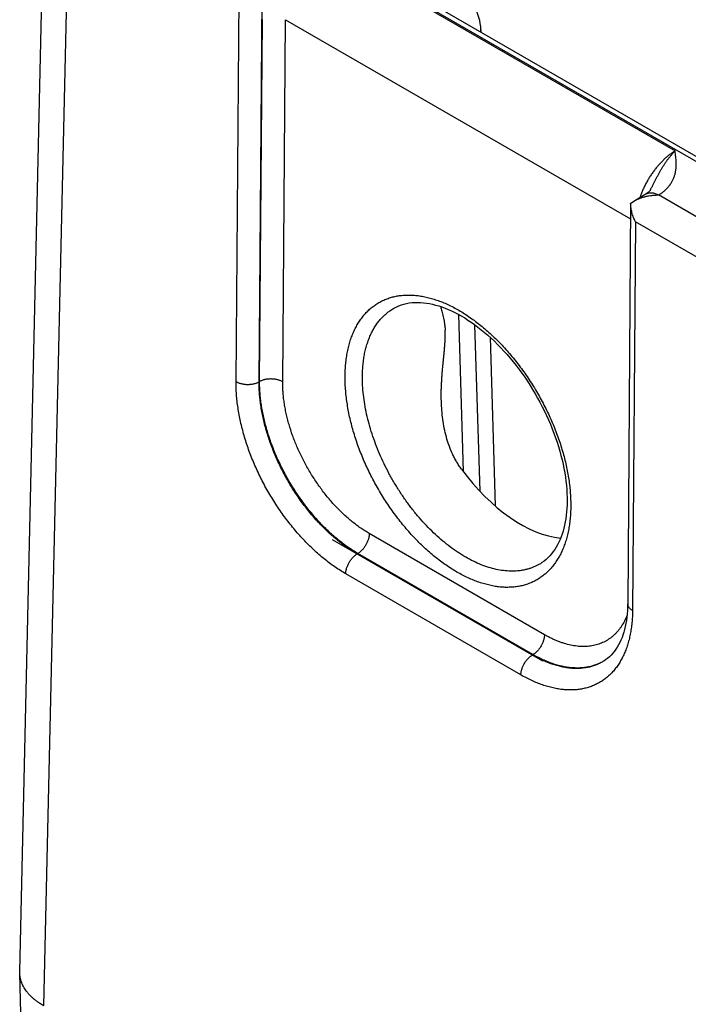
# Model space of a CAD drawing. Header units: inches. Extents: x 0 to 34, y 0 to 22.
# Tile 61 of 124: x 21.448 to 22.26, y 16.611 to 17.806. Entities that reach past the tile are written whole.
import ezdxf

# ---------------------------------------------------------------- set-up
doc = ezdxf.new("R2010")
doc.units = ezdxf.units.IN
doc.header["$LTSCALE"] = 1.87
doc.header["$MEASUREMENT"] = 0
doc.linetypes.add('CENTER', pattern=[0.6, 0.375, -0.075, 0.075, -0.075])
doc.layers.get('0').update_dxf_attribs({"linetype": 'CONTINUOUS'})
doc.layers.add('02___PRT_ALL_AXES', color=7, linetype='CONTINUOUS')

msp = doc.modelspace()

# ---------------------------------------------------------------- linework, layer by layer
at = {"color": 7, "linetype": 'CONTINUOUS'}
for p, q in [((21.4479, 16.6502), (21.4786, 17.9993)), ((21.4772, 16.6087), (21.5079, 17.9575)), ((21.711, 17.9559), (26.9423, 14.9354)), ((21.7205, 17.9568), (26.9518, 14.9363)), ((21.8211, 17.8905), (22.2435, 17.6466)), ((21.7106, 17.3666), (21.7142, 17.8384)), ((21.7386, 17.3663), (21.7422, 17.838)), ((21.7391, 17.3666), (21.7425, 17.8062)), ((21.7672, 17.3663), (21.7705, 17.8059)), ((21.7705, 17.8059), (22.1895, 17.564)), ((22.0077, 17.7936), (22.0078, 17.7909)), ((22.1896, 17.5829), (22.1935, 17.5856)), ((22.1935, 17.5856), (22.2081, 17.5943)), ((22.3861, 17.4992), (22.2235, 17.5931)), ((22.1896, 17.5828), (22.186, 17.0968)), ((22.1954, 17.5606), (22.1919, 17.0887)), ((22.3718, 17.4587), (22.1954, 17.5606)), ((21.9804, 17.4482), (21.9862, 17.2576)), ((22.0002, 17.4356), (22.0063, 17.2336)), ((22.019, 17.4203), (22.0252, 17.2156)), ((21.7391, 17.3666), (21.7386, 17.3663)), ((22.0849, 17.0593), (21.8723, 17.1821)), ((21.8584, 17.1578), (21.8576, 17.1574)), ((22.0703, 17.0346), (21.8576, 17.1574)), ((22.071, 17.0351), (21.8584, 17.1578)), ((22.0564, 17.0104), (21.8437, 17.1332)), ((22.071, 17.0351), (22.0703, 17.0346)), ((21.4479, 16.6484), (21.4479, 16.6502)), ((21.4661, 16.0474), (21.4479, 16.6484))]:
    msp.add_line(p, q, dxfattribs=at)
for points in [[(22.2138, 17.5997), (22.2136, 17.5994), (22.2134, 17.599), (22.2132, 17.5987), (22.2129, 17.5983), (22.2125, 17.5979), (22.2121, 17.5974), (22.2117, 17.597), (22.2112, 17.5965), (22.2106, 17.5961), (22.21, 17.5956), (22.2094, 17.5952), (22.2087, 17.5947), (22.2081, 17.5943)], [(21.903, 17.456), (21.9051, 17.4571), (21.9081, 17.4585), (21.9112, 17.4596), (21.9144, 17.4606), (21.9176, 17.4614), (21.9209, 17.462), (21.9242, 17.4624), (21.9276, 17.4626), (21.9311, 17.4627), (21.9346, 17.4626), (21.9381, 17.4623), (21.9417, 17.4618), (21.9453, 17.4612), (21.949, 17.4605), (21.9528, 17.4595), (21.9566, 17.4584), (21.9604, 17.4572), (21.9643, 17.4557), (21.9682, 17.4541), (21.9721, 17.4524), (21.9761, 17.4505), (21.98, 17.4484), (21.984, 17.4462), (21.9881, 17.4438), (21.9921, 17.4412), (21.9961, 17.4385), (22.0002, 17.4357), (22.0042, 17.4327), (22.0083, 17.4295), (22.0123, 17.4262), (22.0163, 17.4228), (22.0202, 17.4192), (22.0242, 17.4155), (22.0281, 17.4116), (22.032, 17.4076), (22.0358, 17.4036), (22.0396, 17.3993), (22.0433, 17.395), (22.047, 17.3906), (22.0506, 17.386), (22.0541, 17.3814), (22.0576, 17.3767), (22.061, 17.3718), (22.0643, 17.3669), (22.0675, 17.362), (22.0706, 17.3569), (22.0737, 17.3518), (22.0766, 17.3466), (22.0795, 17.3414), (22.0822, 17.3361), (22.0849, 17.3308), (22.0874, 17.3255), (22.0899, 17.3201), (22.0922, 17.3147), (22.0944, 17.3093), (22.0965, 17.3038), (22.0984, 17.2984), (22.1003, 17.293), (22.102, 17.2876), (22.1036, 17.2822), (22.105, 17.2768), (22.1064, 17.2715), (22.1076, 17.2662), (22.1086, 17.2609), (22.1096, 17.2557), (22.1104, 17.2506), (22.1111, 17.2455), (22.1116, 17.2404), (22.112, 17.2355), (22.1123, 17.2306), (22.1125, 17.2258), (22.1125, 17.2213)], [(22.1125, 17.2213), (22.1124, 17.217), (22.1122, 17.2126), (22.1119, 17.2084), (22.1114, 17.2042), (22.1109, 17.2001), (22.1102, 17.1962), (22.1094, 17.1923), (22.1086, 17.1886), (22.1076, 17.185), (22.1064, 17.1814), (22.1052, 17.178), (22.1039, 17.1747), (22.1025, 17.1716), (22.1009, 17.1685), (22.0993, 17.1656), (22.0975, 17.1628), (22.0957, 17.1601), (22.0937, 17.1575), (22.0916, 17.1551), (22.0893, 17.1528), (22.087, 17.1506), (22.0845, 17.1486), (22.0819, 17.1468), (22.08, 17.1455)], [(22.186, 17.0968), (22.1859, 17.0927), (22.1857, 17.0886), (22.1854, 17.0845), (22.185, 17.0805), (22.1845, 17.0766), (22.1838, 17.0729), (22.1831, 17.0692), (22.1822, 17.0657), (22.1813, 17.0622), (22.1802, 17.0589), (22.1791, 17.0557), (22.1778, 17.0527), (22.1764, 17.0497), (22.175, 17.0469), (22.1734, 17.0442), (22.1717, 17.0416), (22.1699, 17.0391), (22.168, 17.0367), (22.166, 17.0345), (22.1638, 17.0324), (22.1615, 17.0304), (22.1591, 17.0286), (22.157, 17.0272)]]:
    msp.add_lwpolyline(points, dxfattribs=at)
for centre, radius, start, end in [((21.9478, 17.7918), 0.06, 1.7318, 59.9984), ((21.9877, 17.793), 0.0201, 354.3428, 1.7241), ((22.1276, 17.0767), 0.0575, 300.7165, 301.236)]:
    msp.add_arc(centre, radius, start, end, dxfattribs=at)
msp.add_ellipse((22.0538, 17.3368), major_axis=(-0.0909, 0.1521), ratio=0.567168, start_param=-4.54207, end_param=-3.534767, dxfattribs=at)
for points, knots in [([(22.2435, 17.6466), (22.2424, 17.6459), (22.2402, 17.6445), (22.2369, 17.6421), (22.2336, 17.6395), (22.2304, 17.6366), (22.2273, 17.6335), (22.2242, 17.6302), (22.2212, 17.6268), (22.2184, 17.6231), (22.2156, 17.6193), (22.213, 17.6154), (22.2105, 17.6113), (22.2081, 17.6071), (22.206, 17.6029), (22.204, 17.5986), (22.2022, 17.5942), (22.2011, 17.5913), (22.2006, 17.5898)], [0, 0, 0, 0, 0.05415, 0.110121, 0.167813, 0.227103, 0.28785, 0.349895, 0.413068, 0.477184, 0.542052, 0.607471, 0.673238, 0.739145, 0.804981, 0.870539, 0.935613, 1, 1, 1, 1]), ([(22.2138, 17.5997), (22.2144, 17.6009), (22.2155, 17.6031), (22.2172, 17.6065), (22.2189, 17.6099), (22.2206, 17.6133), (22.2224, 17.6165), (22.2238, 17.6192), (22.225, 17.6214), (22.2259, 17.6229), (22.2269, 17.6245), (22.2278, 17.626), (22.2287, 17.6275), (22.2297, 17.629), (22.2306, 17.6304), (22.2316, 17.6319), (22.2325, 17.6333), (22.2335, 17.6346), (22.2345, 17.636), (22.2358, 17.6377), (22.2371, 17.6394), (22.2385, 17.641), (22.2395, 17.6422), (22.2405, 17.6434), (22.2418, 17.6448), (22.2428, 17.6459), (22.2435, 17.6466)], [0, 0, 0, 0, 0.068622, 0.136902, 0.204748, 0.272068, 0.338771, 0.40474, 0.437411, 0.469855, 0.502066, 0.534033, 0.565732, 0.597143, 0.628254, 0.659057, 0.689542, 0.719698, 0.749503, 0.778936, 0.836664, 0.864945, 0.89282, 0.920268, 0.947282, 1, 1, 1, 1]), ([(22.2235, 17.5931), (22.2239, 17.5933), (22.2246, 17.5937), (22.2256, 17.5944), (22.2266, 17.5951), (22.2276, 17.5957), (22.2285, 17.5964), (22.2297, 17.5974), (22.2317, 17.5991), (22.2338, 17.6011), (22.2357, 17.6032), (22.2369, 17.6048), (22.2381, 17.6064), (22.2392, 17.6081), (22.2401, 17.6098), (22.241, 17.6115), (22.2418, 17.6132), (22.2424, 17.6149), (22.243, 17.6167), (22.2435, 17.6184), (22.2439, 17.6202), (22.2442, 17.6219), (22.2445, 17.6237), (22.2447, 17.6254), (22.2448, 17.6272), (22.2449, 17.6296), (22.2449, 17.6325), (22.2447, 17.636), (22.2444, 17.6396), (22.244, 17.6431), (22.2437, 17.6454), (22.2435, 17.6466)], [0, 0, 0, 0, 0.020017, 0.03978, 0.059279, 0.078529, 0.097535, 0.116299, 0.153108, 0.223981, 0.258156, 0.291554, 0.324235, 0.356263, 0.387701, 0.418617, 0.449076, 0.479141, 0.508875, 0.538335, 0.567574, 0.596639, 0.625574, 0.654418, 0.683199, 0.711947, 0.76941, 0.826926, 0.884538, 0.942242, 1, 1, 1, 1]), ([(22.2081, 17.5943), (22.2083, 17.5945), (22.2088, 17.5947), (22.2097, 17.5951), (22.2105, 17.5954), (22.2114, 17.5956), (22.2123, 17.5958), (22.2135, 17.5959), (22.2151, 17.5959), (22.2172, 17.5956), (22.2192, 17.595), (22.2213, 17.5942), (22.2227, 17.5935), (22.2234, 17.5931)], [0, 0, 0, 0, 0.054158, 0.108566, 0.16347, 0.219102, 0.27568, 0.333402, 0.452882, 0.578736, 0.711689, 0.852099, 1, 1, 1, 1]), ([(22.1935, 17.5856), (22.1946, 17.5863), (22.1968, 17.5875), (22.2004, 17.589), (22.204, 17.5903), (22.2078, 17.5913), (22.2117, 17.5921), (22.2149, 17.5926), (22.2176, 17.5928), (22.2196, 17.593), (22.2215, 17.5931), (22.2229, 17.5931), (22.2235, 17.5931)], [0, 0, 0, 0, 0.120924, 0.243645, 0.367791, 0.493041, 0.619116, 0.745774, 0.809258, 0.872807, 0.936396, 1, 1, 1, 1]), ([(22.1954, 17.5606), (22.1949, 17.5615), (22.1941, 17.5632), (22.193, 17.5659), (22.192, 17.5687), (22.1912, 17.5715), (22.1905, 17.5743), (22.19, 17.5772), (22.1897, 17.58), (22.1896, 17.582), (22.1896, 17.5829)], [0, 0, 0, 0, 0.125341, 0.250868, 0.37644, 0.501918, 0.627161, 0.752025, 0.876356, 1, 1, 1, 1]), ([(21.8429, 17.3733), (21.843, 17.3759), (21.8431, 17.3809), (21.8437, 17.3884), (21.8445, 17.3957), (21.8457, 17.4027), (21.8473, 17.4095), (21.8491, 17.416), (21.8509, 17.4212), (21.8525, 17.4252), (21.8542, 17.429), (21.8565, 17.4336), (21.8596, 17.4388), (21.863, 17.4437), (21.8666, 17.4482), (21.8705, 17.4524), (21.8747, 17.4562), (21.8792, 17.4595), (21.8839, 17.4625), (21.8888, 17.4651), (21.8939, 17.4672), (21.8993, 17.469), (21.9048, 17.4703), (21.9106, 17.4712), (21.9164, 17.4716), (21.9225, 17.4717), (21.9287, 17.4713), (21.935, 17.4705), (21.9414, 17.4692), (21.9479, 17.4675), (21.9544, 17.4655), (21.9611, 17.463), (21.9678, 17.4601), (21.9745, 17.4568), (21.9812, 17.4531), (21.9879, 17.449), (21.9946, 17.4445), (22.0013, 17.4397), (22.0079, 17.4346), (22.0144, 17.4291), (22.0209, 17.4233), (22.0272, 17.4171), (22.0335, 17.4107), (22.0396, 17.404), (22.0456, 17.397), (22.0514, 17.3898), (22.057, 17.3824), (22.0625, 17.3747), (22.0678, 17.3668), (22.0728, 17.3588), (22.0776, 17.3506), (22.0822, 17.3423), (22.0866, 17.3339), (22.0907, 17.3254), (22.0945, 17.3167), (22.098, 17.3081), (22.1013, 17.2994), (22.1043, 17.2907), (22.1069, 17.282), (22.1093, 17.2733), (22.1114, 17.2647), (22.1131, 17.2562), (22.1145, 17.2477), (22.1156, 17.2394), (22.1164, 17.2312), (22.1168, 17.2231), (22.1169, 17.2178), (22.1169, 17.2151)], [0, 0, 0, 0, 0.015722, 0.031052, 0.045986, 0.060522, 0.074664, 0.088417, 0.101794, 0.108347, 0.114812, 0.12749, 0.139855, 0.151939, 0.163779, 0.175415, 0.186893, 0.198263, 0.209575, 0.220883, 0.232239, 0.243695, 0.2553, 0.267101, 0.279139, 0.291452, 0.304073, 0.317029, 0.330342, 0.344028, 0.358101, 0.372568, 0.387432, 0.402694, 0.418348, 0.434388, 0.450802, 0.467578, 0.4847, 0.50215, 0.519907, 0.537949, 0.556253, 0.574794, 0.593544, 0.612477, 0.631564, 0.650776, 0.670082, 0.689452, 0.708857, 0.728264, 0.747643, 0.766963, 0.786193, 0.805305, 0.824267, 0.843053, 0.861633, 0.879981, 0.898072, 0.915882, 0.933389, 0.950571, 0.967411, 0.983892, 1, 1, 1, 1]), ([(21.864, 17.3731), (21.864, 17.3755), (21.8641, 17.3803), (21.8647, 17.3873), (21.8655, 17.3941), (21.8666, 17.4006), (21.8681, 17.407), (21.8699, 17.413), (21.8716, 17.4179), (21.8731, 17.4216), (21.8747, 17.4252), (21.8769, 17.4295), (21.8798, 17.4343), (21.8831, 17.4388), (21.8865, 17.443), (21.8903, 17.4468), (21.8942, 17.4503), (21.8985, 17.4534), (21.9014, 17.4552), (21.903, 17.456)], [0, 0, 0, 0, 0.075146, 0.148392, 0.219714, 0.289109, 0.356591, 0.422195, 0.48598, 0.517219, 0.548036, 0.608455, 0.667377, 0.724961, 0.781392, 0.836876, 0.891641, 0.94593, 1, 1, 1, 1]), ([(21.9588, 17.4577), (21.9591, 17.4567), (21.9596, 17.4548), (21.9604, 17.4518), (21.9613, 17.4487), (21.9621, 17.4453), (21.9628, 17.4423), (21.9632, 17.4398), (21.9635, 17.4378), (21.9638, 17.4357), (21.9641, 17.4336), (21.9643, 17.4314), (21.9644, 17.4299), (21.9644, 17.4291)], [0, 0, 0, 0, 0.100346, 0.20641, 0.318724, 0.437952, 0.564886, 0.631518, 0.700401, 0.771633, 0.845287, 0.921408, 1, 1, 1, 1]), ([(21.9598, 17.3427), (21.9597, 17.3465), (21.9596, 17.3521), (21.9598, 17.3597), (21.9601, 17.3653), (21.9604, 17.3709), (21.9608, 17.3765), (21.9613, 17.3821), (21.9618, 17.3877), (21.9624, 17.3932), (21.9629, 17.3986), (21.9635, 17.404), (21.9639, 17.4093), (21.9643, 17.4145), (21.9645, 17.4196), (21.9646, 17.4244), (21.9645, 17.4276), (21.9644, 17.4291)], [0, 0, 0, 0, 0.130679, 0.19596, 0.261164, 0.326254, 0.391186, 0.4559, 0.520316, 0.584325, 0.647779, 0.710469, 0.772113, 0.832343, 0.890711, 0.946737, 1, 1, 1, 1]), ([(21.7672, 17.3663), (21.7667, 17.3666), (21.7657, 17.3671), (21.7642, 17.3677), (21.7625, 17.3683), (21.7608, 17.3688), (21.7589, 17.3692), (21.7571, 17.3695), (21.7551, 17.3697), (21.7532, 17.3697), (21.7513, 17.3697), (21.7493, 17.3696), (21.7475, 17.3693), (21.7456, 17.369), (21.7439, 17.3685), (21.7422, 17.368), (21.7406, 17.3673), (21.7396, 17.3668), (21.7391, 17.3666)], [0, 0, 0, 0, 0.055795, 0.11408, 0.174617, 0.237111, 0.301226, 0.366589, 0.432804, 0.49946, 0.566134, 0.632405, 0.697861, 0.762102, 0.824755, 0.885479, 0.943975, 1, 1, 1, 1]), ([(22.1169, 17.2151), (22.1169, 17.2126), (22.1167, 17.2075), (22.1162, 17.2), (22.1153, 17.1927), (22.1141, 17.1857), (22.1126, 17.179), (22.1107, 17.1725), (22.1089, 17.1673), (22.1073, 17.1633), (22.1056, 17.1594), (22.1033, 17.1548), (22.1002, 17.1496), (22.0969, 17.1447), (22.0932, 17.1402), (22.0893, 17.136), (22.0851, 17.1323), (22.0807, 17.1289), (22.076, 17.1259), (22.071, 17.1233), (22.0659, 17.1212), (22.0605, 17.1194), (22.055, 17.1181), (22.0493, 17.1172), (22.0434, 17.1168), (22.0373, 17.1167), (22.0312, 17.1171), (22.0249, 17.1179), (22.0185, 17.1192), (22.012, 17.1209), (22.0054, 17.1229), (21.9987, 17.1254), (21.9921, 17.1283), (21.9854, 17.1316), (21.9786, 17.1353), (21.9719, 17.1394), (21.9652, 17.1439), (21.9586, 17.1487), (21.9519, 17.1538), (21.9454, 17.1593), (21.9389, 17.1652), (21.9326, 17.1713), (21.9263, 17.1777), (21.9202, 17.1844), (21.9142, 17.1914), (21.9084, 17.1986), (21.9028, 17.2061), (21.8973, 17.2137), (21.892, 17.2216), (21.887, 17.2296), (21.8822, 17.2378), (21.8776, 17.2461), (21.8732, 17.2546), (21.8691, 17.2631), (21.8653, 17.2717), (21.8618, 17.2804), (21.8585, 17.289), (21.8555, 17.2978), (21.8529, 17.3065), (21.8505, 17.3151), (21.8484, 17.3237), (21.8467, 17.3323), (21.8453, 17.3407), (21.8442, 17.3491), (21.8434, 17.3573), (21.843, 17.3654), (21.8429, 17.3707), (21.8429, 17.3733)], [0, 0, 0, 0, 0.015724, 0.031057, 0.045993, 0.060531, 0.074675, 0.08843, 0.101809, 0.108363, 0.114829, 0.127508, 0.139874, 0.151959, 0.1638, 0.175436, 0.186915, 0.198285, 0.209598, 0.220905, 0.232261, 0.243716, 0.255321, 0.267121, 0.279159, 0.291472, 0.304092, 0.317047, 0.330359, 0.344045, 0.358118, 0.372585, 0.387449, 0.40271, 0.418364, 0.434404, 0.450818, 0.467595, 0.484717, 0.502167, 0.519924, 0.537966, 0.556271, 0.574812, 0.593562, 0.612496, 0.631583, 0.650794, 0.670101, 0.689471, 0.708876, 0.728283, 0.747661, 0.766981, 0.786211, 0.805322, 0.824284, 0.843068, 0.861647, 0.879995, 0.898084, 0.915893, 0.933397, 0.950578, 0.967416, 0.983894, 1, 1, 1, 1]), ([(22.08, 17.1455), (22.0789, 17.1449), (22.0766, 17.1436), (22.0731, 17.1419), (22.0695, 17.1404), (22.0658, 17.1392), (22.062, 17.1382), (22.0581, 17.1374), (22.0541, 17.1368), (22.05, 17.1365), (22.0459, 17.1363), (22.0402, 17.1365), (22.0328, 17.1372), (22.0239, 17.139), (22.0148, 17.1416), (22.0056, 17.1451), (21.9962, 17.1495), (21.9869, 17.1547), (21.9776, 17.1607), (21.9683, 17.1674), (21.9592, 17.1749), (21.9502, 17.183), (21.9415, 17.1918), (21.933, 17.2012), (21.9248, 17.2111), (21.917, 17.2215), (21.9096, 17.2324), (21.9026, 17.2436), (21.8961, 17.2551), (21.8902, 17.2668), (21.8847, 17.2788), (21.8799, 17.2908), (21.8756, 17.3029), (21.872, 17.315), (21.869, 17.327), (21.8667, 17.3389), (21.8651, 17.3505), (21.8641, 17.3619), (21.8639, 17.3694), (21.864, 17.3731)], [0, 0, 0, 0, 0.010751, 0.021516, 0.032326, 0.043207, 0.054186, 0.065289, 0.076541, 0.087963, 0.099576, 0.111399, 0.135729, 0.161068, 0.187489, 0.215034, 0.243717, 0.273528, 0.304433, 0.33638, 0.3693, 0.403109, 0.437712, 0.473001, 0.508862, 0.545174, 0.581809, 0.618637, 0.655525, 0.69234, 0.728949, 0.765223, 0.801034, 0.836262, 0.870792, 0.904519, 0.937349, 0.969198, 1, 1, 1, 1]), ([(21.8437, 17.1332), (21.8415, 17.1345), (21.8371, 17.1372), (21.8305, 17.1415), (21.824, 17.1463), (21.8175, 17.1513), (21.8111, 17.1567), (21.8047, 17.1624), (21.7985, 17.1684), (21.7923, 17.1747), (21.7863, 17.1813), (21.7805, 17.1882), (21.7748, 17.1952), (21.7692, 17.2025), (21.7639, 17.2101), (21.7587, 17.2178), (21.7538, 17.2256), (21.749, 17.2337), (21.7445, 17.2418), (21.7403, 17.2501), (21.7363, 17.2585), (21.7325, 17.2669), (21.729, 17.2754), (21.7258, 17.2839), (21.7229, 17.2925), (21.7203, 17.301), (21.718, 17.3095), (21.716, 17.3179), (21.7143, 17.3263), (21.7129, 17.3346), (21.7118, 17.3428), (21.7111, 17.3509), (21.7106, 17.3588), (21.7106, 17.364), (21.7106, 17.3666)], [0, 0, 0, 0, 0.027577, 0.055799, 0.084642, 0.11408, 0.144082, 0.174612, 0.205633, 0.237103, 0.268981, 0.301219, 0.333772, 0.366589, 0.39962, 0.432814, 0.466118, 0.49948, 0.532846, 0.566164, 0.59938, 0.632442, 0.665299, 0.6979, 0.730195, 0.762137, 0.79368, 0.824781, 0.855398, 0.885492, 0.91503, 0.943978, 0.972309, 1, 1, 1, 1]), ([(21.7106, 17.3666), (21.7111, 17.3663), (21.712, 17.3658), (21.7136, 17.3651), (21.7153, 17.3645), (21.717, 17.364), (21.7188, 17.3637), (21.7207, 17.3634), (21.7226, 17.3632), (21.7246, 17.3631), (21.7265, 17.3632), (21.7284, 17.3633), (21.7303, 17.3635), (21.7321, 17.3639), (21.7339, 17.3643), (21.7356, 17.3649), (21.7371, 17.3655), (21.7381, 17.366), (21.7386, 17.3663)], [0, 0, 0, 0, 0.055795, 0.11408, 0.174617, 0.237111, 0.301226, 0.366589, 0.432804, 0.49946, 0.566134, 0.632405, 0.697861, 0.762102, 0.824755, 0.885479, 0.943975, 1, 1, 1, 1]), ([(21.8576, 17.1574), (21.8556, 17.1585), (21.8516, 17.161), (21.8458, 17.1649), (21.8399, 17.1691), (21.8341, 17.1736), (21.8283, 17.1784), (21.8227, 17.1835), (21.8171, 17.1889), (21.8116, 17.1945), (21.8062, 17.2004), (21.801, 17.2065), (21.7959, 17.2129), (21.7909, 17.2194), (21.7861, 17.2261), (21.7799, 17.2353), (21.7727, 17.2472), (21.7662, 17.2595), (21.7614, 17.2695), (21.7581, 17.277), (21.755, 17.2846), (21.7521, 17.2923), (21.7495, 17.2999), (21.7472, 17.3075), (21.7451, 17.3152), (21.7434, 17.3227), (21.7418, 17.3302), (21.7406, 17.3377), (21.7397, 17.345), (21.739, 17.3522), (21.7386, 17.3593), (21.7386, 17.364), (21.7386, 17.3663)], [0, 0, 0, 0, 0.027593, 0.055826, 0.084678, 0.114121, 0.144124, 0.174653, 0.20567, 0.237135, 0.269005, 0.301235, 0.333777, 0.366583, 0.399602, 0.432784, 0.49942, 0.566075, 0.599282, 0.632336, 0.665186, 0.697782, 0.730075, 0.762017, 0.793563, 0.824669, 0.855295, 0.885402, 0.914956, 0.943924, 0.97228, 1, 1, 1, 1]), ([(21.8584, 17.1578), (21.8564, 17.159), (21.8524, 17.1614), (21.8466, 17.1653), (21.8407, 17.1696), (21.8349, 17.1741), (21.8292, 17.1789), (21.8235, 17.184), (21.818, 17.1894), (21.8125, 17.1951), (21.8071, 17.2009), (21.8019, 17.2071), (21.7968, 17.2134), (21.7918, 17.2199), (21.787, 17.2267), (21.7809, 17.2359), (21.7736, 17.2477), (21.7671, 17.26), (21.7623, 17.27), (21.7589, 17.2775), (21.7558, 17.2851), (21.7529, 17.2927), (21.7503, 17.3004), (21.748, 17.308), (21.7459, 17.3156), (21.7441, 17.3231), (21.7425, 17.3306), (21.7413, 17.338), (21.7403, 17.3454), (21.7396, 17.3525), (21.7392, 17.3596), (21.7391, 17.3643), (21.7391, 17.3666)], [0, 0, 0, 0, 0.027562, 0.055773, 0.084609, 0.114043, 0.144043, 0.174575, 0.2056, 0.237078, 0.268964, 0.301212, 0.333775, 0.366604, 0.399648, 0.432855, 0.499541, 0.566242, 0.599468, 0.63254, 0.665404, 0.69801, 0.730308, 0.762251, 0.793793, 0.824888, 0.855497, 0.88558, 0.915102, 0.94403, 0.972338, 1, 1, 1, 1]), ([(21.8723, 17.1821), (21.8705, 17.1831), (21.867, 17.1852), (21.8618, 17.1886), (21.8567, 17.1924), (21.8516, 17.1964), (21.8465, 17.2006), (21.8415, 17.2051), (21.8366, 17.2099), (21.8301, 17.2165), (21.8222, 17.2254), (21.8134, 17.2368), (21.8051, 17.2488), (21.7974, 17.2613), (21.7905, 17.2743), (21.7844, 17.2875), (21.7791, 17.301), (21.7755, 17.3122), (21.773, 17.3212), (21.7714, 17.3279), (21.7701, 17.3345), (21.769, 17.3411), (21.7681, 17.3475), (21.7676, 17.3539), (21.7672, 17.3601), (21.7672, 17.3643), (21.7672, 17.3663)], [0, 0, 0, 0, 0.027579, 0.055802, 0.084647, 0.114087, 0.14409, 0.174622, 0.205644, 0.237117, 0.301229, 0.366595, 0.432817, 0.49948, 0.566161, 0.632436, 0.69789, 0.762123, 0.793668, 0.824771, 0.855389, 0.885486, 0.915025, 0.943975, 0.972308, 1, 1, 1, 1]), ([(21.9842, 17.2603), (21.9831, 17.2617), (21.981, 17.2647), (21.9782, 17.2693), (21.9756, 17.2741), (21.9724, 17.2806), (21.969, 17.289), (21.9657, 17.2994), (21.9632, 17.31), (21.9614, 17.3208), (21.9603, 17.3317), (21.9599, 17.339), (21.9598, 17.3427)], [0, 0, 0, 0, 0.062188, 0.124385, 0.186609, 0.248871, 0.373517, 0.498406, 0.623539, 0.74889, 0.874403, 1, 1, 1, 1]), ([(21.8723, 17.1821), (21.8723, 17.1815), (21.8722, 17.1804), (21.872, 17.1787), (21.8717, 17.177), (21.8712, 17.1753), (21.8706, 17.1735), (21.8699, 17.1718), (21.8691, 17.17), (21.8682, 17.1683), (21.8672, 17.1667), (21.8661, 17.1651), (21.865, 17.1636), (21.8637, 17.1622), (21.8624, 17.1609), (21.8611, 17.1598), (21.8598, 17.1587), (21.8589, 17.1581), (21.8584, 17.1578)], [0, 0, 0, 0, 0.055928, 0.114297, 0.174873, 0.237366, 0.301446, 0.366749, 0.432887, 0.499457, 0.566045, 0.63224, 0.697636, 0.761844, 0.824496, 0.885259, 0.94384, 1, 1, 1, 1]), ([(21.8437, 17.1332), (21.8437, 17.1337), (21.8438, 17.1348), (21.844, 17.1365), (21.8443, 17.1382), (21.8448, 17.14), (21.8454, 17.1417), (21.8461, 17.1435), (21.8469, 17.1452), (21.8478, 17.1469), (21.8488, 17.1486), (21.8499, 17.1501), (21.8511, 17.1516), (21.8523, 17.153), (21.8536, 17.1543), (21.8549, 17.1555), (21.8562, 17.1565), (21.8572, 17.1571), (21.8576, 17.1574)], [0, 0, 0, 0, 0.055928, 0.114297, 0.174873, 0.237366, 0.301446, 0.366749, 0.432887, 0.499457, 0.566045, 0.63224, 0.697636, 0.761844, 0.824496, 0.885259, 0.94384, 1, 1, 1, 1]), ([(22.1919, 17.0887), (22.1914, 17.0889), (22.1906, 17.0895), (22.1894, 17.0904), (22.1884, 17.0914), (22.1875, 17.0924), (22.1869, 17.0935), (22.1864, 17.0944), (22.1862, 17.0951), (22.1861, 17.0957), (22.186, 17.0963), (22.186, 17.0967), (22.186, 17.0968)], [0, 0, 0, 0, 0.149161, 0.29045, 0.42389, 0.549841, 0.66905, 0.782677, 0.83792, 0.892387, 0.946327, 1, 1, 1, 1]), ([(22.1919, 17.0887), (22.1919, 17.0862), (22.1917, 17.0812), (22.1912, 17.0738), (22.1903, 17.0667), (22.1891, 17.0598), (22.1877, 17.0532), (22.1858, 17.0468), (22.1841, 17.0417), (22.1825, 17.0378), (22.1808, 17.034), (22.1786, 17.0295), (22.1756, 17.0244), (22.1723, 17.0196), (22.1687, 17.0151), (22.1648, 17.0111), (22.1607, 17.0074), (22.1564, 17.0041), (22.1518, 17.0011), (22.1469, 16.9986), (22.1419, 16.9965), (22.1366, 16.9948), (22.1312, 16.9935), (22.1256, 16.9926), (22.1198, 16.9922), (22.1139, 16.9921), (22.1078, 16.9925), (22.1017, 16.9933), (22.0954, 16.9946), (22.089, 16.9962), (22.0825, 16.9982), (22.076, 17.0007), (22.0695, 17.0035), (22.0629, 17.0068), (22.0586, 17.0092), (22.0564, 17.0104)], [0, 0, 0, 0, 0.037585, 0.074234, 0.109935, 0.144687, 0.178494, 0.211375, 0.243355, 0.259022, 0.274478, 0.304787, 0.334347, 0.363235, 0.391537, 0.419353, 0.446791, 0.473968, 0.501007, 0.528034, 0.555176, 0.582556, 0.610294, 0.638498, 0.66727, 0.6967, 0.726865, 0.75783, 0.789649, 0.822362, 0.855998, 0.890577, 0.926106, 0.962583, 1, 1, 1, 1]), ([(22.1853, 17.0829), (22.1843, 17.0805), (22.1823, 17.0759), (22.1792, 17.0706), (22.1765, 17.0667), (22.1743, 17.0639), (22.172, 17.0613), (22.1696, 17.0589), (22.167, 17.0567), (22.1643, 17.0546), (22.1615, 17.0528), (22.1586, 17.0511), (22.1556, 17.0496), (22.1525, 17.0484), (22.1493, 17.0473), (22.146, 17.0464), (22.1426, 17.0457), (22.1391, 17.0452), (22.1356, 17.0449), (22.132, 17.0448), (22.1283, 17.045), (22.1232, 17.0454), (22.1168, 17.0465), (22.1103, 17.0481), (22.1051, 17.0499), (22.1011, 17.0514), (22.097, 17.0531), (22.093, 17.055), (22.0889, 17.057), (22.0863, 17.0585), (22.0849, 17.0593)], [0, 0, 0, 0, 0.063663, 0.124842, 0.154624, 0.183933, 0.21283, 0.241379, 0.269653, 0.297724, 0.32567, 0.353571, 0.381504, 0.409549, 0.437785, 0.466284, 0.495119, 0.524357, 0.554059, 0.584281, 0.615074, 0.646483, 0.711275, 0.778915, 0.813859, 0.849562, 0.886029, 0.923261, 0.961254, 1, 1, 1, 1]), ([(22.0849, 17.0593), (22.0849, 17.0587), (22.0849, 17.0576), (22.0847, 17.056), (22.0843, 17.0542), (22.0838, 17.0525), (22.0833, 17.0507), (22.0826, 17.049), (22.0818, 17.0472), (22.0808, 17.0456), (22.0798, 17.0439), (22.0787, 17.0423), (22.0776, 17.0408), (22.0764, 17.0394), (22.0751, 17.0382), (22.0738, 17.037), (22.0724, 17.036), (22.0715, 17.0354), (22.071, 17.0351)], [0, 0, 0, 0, 0.055928, 0.114297, 0.174873, 0.237366, 0.301446, 0.366749, 0.432887, 0.499457, 0.566045, 0.63224, 0.697636, 0.761844, 0.824496, 0.885259, 0.94384, 1, 1, 1, 1]), ([(22.0564, 17.0104), (22.0564, 17.0109), (22.0564, 17.0121), (22.0567, 17.0137), (22.057, 17.0154), (22.0575, 17.0172), (22.058, 17.019), (22.0588, 17.0207), (22.0596, 17.0224), (22.0605, 17.0241), (22.0615, 17.0258), (22.0626, 17.0274), (22.0637, 17.0288), (22.065, 17.0302), (22.0662, 17.0315), (22.0675, 17.0327), (22.0689, 17.0337), (22.0698, 17.0343), (22.0703, 17.0346)], [0, 0, 0, 0, 0.055928, 0.114297, 0.174873, 0.237366, 0.301446, 0.366749, 0.432887, 0.499457, 0.566045, 0.63224, 0.697636, 0.761844, 0.824496, 0.885259, 0.94384, 1, 1, 1, 1]), ([(22.157, 17.0272), (22.1556, 17.0264), (22.1527, 17.0247), (22.1481, 17.0227), (22.1434, 17.021), (22.1385, 17.0197), (22.1334, 17.0188), (22.1281, 17.0183), (22.1227, 17.0182), (22.1182, 17.0184), (22.1145, 17.0188), (22.1107, 17.0193), (22.1059, 17.0202), (22.1, 17.0217), (22.0942, 17.0235), (22.0882, 17.0257), (22.0822, 17.0283), (22.0762, 17.0313), (22.0723, 17.0335), (22.0703, 17.0346)], [0, 0, 0, 0, 0.05438, 0.108894, 0.163807, 0.21937, 0.275821, 0.333378, 0.392237, 0.452566, 0.483333, 0.514518, 0.578192, 0.643688, 0.711072, 0.780384, 0.851647, 0.924858, 1, 1, 1, 1]), ([(22.157, 17.0272), (22.1556, 17.0264), (22.1527, 17.0248), (22.1482, 17.0229), (22.1435, 17.0213), (22.1386, 17.0201), (22.1335, 17.0193), (22.1283, 17.0188), (22.123, 17.0188), (22.1185, 17.019), (22.1148, 17.0194), (22.111, 17.0199), (22.1063, 17.0209), (22.1005, 17.0223), (22.0947, 17.0241), (22.0888, 17.0263), (22.0829, 17.0289), (22.0769, 17.0318), (22.073, 17.0339), (22.071, 17.0351)], [0, 0, 0, 0, 0.054139, 0.10849, 0.163306, 0.21883, 0.275289, 0.33289, 0.391818, 0.452232, 0.483043, 0.514273, 0.578035, 0.643609, 0.711055, 0.780411, 0.851691, 0.924895, 1, 1, 1, 1]), ([(21.4772, 16.6087), (21.4769, 16.6089), (21.4763, 16.6092), (21.4755, 16.6097), (21.4747, 16.6102), (21.4739, 16.6107), (21.4731, 16.6112), (21.472, 16.6119), (21.4707, 16.6128), (21.4692, 16.6138), (21.4678, 16.6149), (21.4663, 16.616), (21.4645, 16.6175), (21.4624, 16.6195), (21.46, 16.6218), (21.4578, 16.6243), (21.4558, 16.6268), (21.454, 16.6294), (21.4525, 16.632), (21.4512, 16.6347), (21.45, 16.6374), (21.4491, 16.6401), (21.4485, 16.6429), (21.4481, 16.6456), (21.4479, 16.6475), (21.4479, 16.6484)], [0, 0, 0, 0, 0.018924, 0.037699, 0.056346, 0.074888, 0.093327, 0.111655, 0.147955, 0.183782, 0.219146, 0.254042, 0.28847, 0.355932, 0.421568, 0.48543, 0.547591, 0.608148, 0.667219, 0.724949, 0.781503, 0.83707, 0.891857, 0.946088, 1, 1, 1, 1])]:
    msp.add_open_spline(points, degree=3, knots=knots, dxfattribs=at)
at = {"layer": '02___PRT_ALL_AXES', "color": 7, "linetype": 'CENTER'}
msp.add_line((21.8273, 17.1749), (22.0827, 17.0275), dxfattribs=at)

doc.saveas('drawing.dxf')
